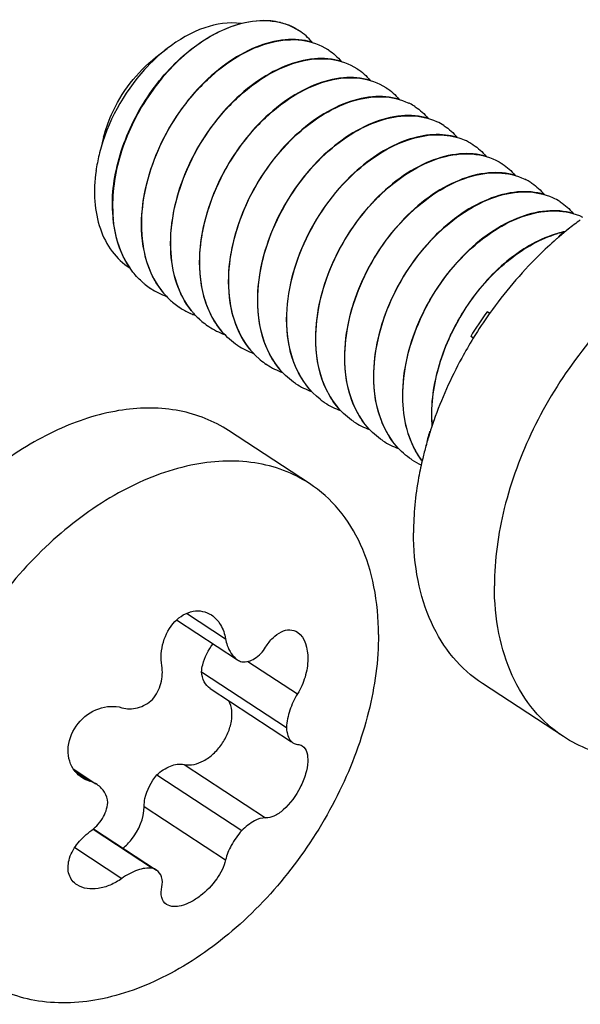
# Model space of a CAD drawing. Header units: millimetres. Extents: x 0 to 4620, y -1280 to 3267.
# Tile 85 of 103: x 3247 to 3262, y 2156 to 2183. Entities that reach past the tile are written whole.
import ezdxf

# ---------------------------------------------------------------- set-up
doc = ezdxf.new("R2010")
doc.units = ezdxf.units.MM
doc.header["$LTSCALE"] = 254.1
doc.layers.get('0').update_dxf_attribs({"linetype": 'CONTINUOUS'})
doc.layers.add('02___PRT_ALL_AXES', color=7, linetype='CONTINUOUS')

msp = doc.modelspace()

# ---------------------------------------------------------------- linework, layer by layer
at = {"color": 7, "linetype": 'Continuous'}
for p, q in [((3250.327, 2181.536), (3250.628, 2181.77)), ((3248.917, 2179.385), (3248.839, 2179.079)), ((3249.162, 2177.406), (3249.162, 2177.402)), ((3249.162, 2177.406), (3249.162, 2177.402)), ((3249.943, 2176.89), (3249.943, 2176.894)), ((3249.943, 2176.89), (3249.944, 2176.894)), ((3261.183, 2176.695), (3261.17, 2176.703)), ((3250.725, 2176.378), (3250.725, 2176.382)), ((3250.725, 2176.378), (3250.725, 2176.382)), ((3251.507, 2175.865), (3251.506, 2175.869)), ((3251.507, 2175.865), (3251.507, 2175.869)), ((3250.189, 2175.306), (3250.183, 2175.31)), ((3250.189, 2175.306), (3250.183, 2175.31)), ((3252.288, 2175.353), (3252.288, 2175.357)), ((3252.288, 2175.353), (3252.288, 2175.357)), ((3250.971, 2174.794), (3250.965, 2174.798)), ((3250.971, 2174.794), (3250.965, 2174.798)), ((3253.07, 2174.841), (3253.07, 2174.845)), ((3253.07, 2174.841), (3253.07, 2174.845)), ((3259.319, 2174.636), (3259.247, 2174.684)), ((3253.851, 2174.328), (3253.851, 2174.332)), ((3253.851, 2174.328), (3253.851, 2174.332)), ((3258.878, 2173.969), (3258.806, 2174.017)), ((3252.534, 2173.769), (3252.528, 2173.773)), ((3252.534, 2173.769), (3252.528, 2173.773)), ((3254.633, 2173.816), (3254.633, 2173.82)), ((3254.633, 2173.816), (3254.633, 2173.82)), ((3253.315, 2173.257), (3253.309, 2173.261)), ((3253.315, 2173.257), (3253.309, 2173.261)), ((3255.414, 2173.304), (3255.414, 2173.308)), ((3255.414, 2173.304), (3255.414, 2173.308)), ((3254.097, 2172.744), (3254.091, 2172.749)), ((3254.097, 2172.744), (3254.091, 2172.748)), ((3256.196, 2172.791), (3256.196, 2172.795)), ((3256.196, 2172.791), (3256.196, 2172.795)), ((3256.977, 2172.279), (3256.977, 2172.283)), ((3256.977, 2172.279), (3256.977, 2172.283)), ((3255.66, 2171.72), (3255.654, 2171.724)), ((3255.66, 2171.72), (3255.654, 2171.724)), ((3257.759, 2171.767), (3257.759, 2171.771)), ((3257.759, 2171.767), (3257.759, 2171.771)), ((3257.712, 2171.442), (3257.696, 2171.453)), ((3256.442, 2171.207), (3256.435, 2171.211)), ((3256.442, 2171.207), (3256.436, 2171.212)), ((3257.223, 2170.695), (3257.217, 2170.699)), ((3257.223, 2170.695), (3257.217, 2170.699)), ((3251.154, 2166.56), (3252.203, 2165.872)), ((3250.885, 2166.38), (3252.522, 2165.307)), ((3252.803, 2165.263), (3254.14, 2164.387)), ((3251.557, 2164.983), (3253.842, 2163.485)), ((3251.787, 2164.533), (3253.982, 2163.094)), ((3248.1, 2162.369), (3248.708, 2161.97)), ((3248.157, 2162.292), (3248.55, 2162.035)), ((3251.087, 2162.486), (3253.281, 2161.047)), ((3250.353, 2162.205), (3252.639, 2160.706)), ((3250.009, 2161.353), (3252.203, 2159.915)), ((3248.633, 2160.743), (3250.233, 2159.694)), ((3248.646, 2160.754), (3250.34, 2159.644)), ((3248.14, 2160.249), (3249.408, 2159.417))]:
    msp.add_line(p, q, dxfattribs=at)
for centre, radius, start, end in [((3253.267, 2180.789), 1.732, 75.7332, 76.6346), ((3253.28, 2180.837), 1.681, 69.3114, 75.7568), ((3253.298, 2180.886), 1.629, 67.0454, 69.2845), ((3253.31, 2180.915), 1.598, 61.4331, 67.0529), ((3253.321, 2180.936), 1.574, 57.4455, 61.4201), ((3253.322, 2180.938), 1.572, 56.7501, 57.4439), ((3254.103, 2180.424), 1.574, 55.9068, 57.024), ((3254.884, 2179.911), 1.574, 56.7535, 57.0245), ((3255.666, 2179.399), 1.574, 56.7535, 57.0244), ((3256.441, 2178.875), 1.588, 62.9664, 64.0411), ((3256.445, 2178.883), 1.579, 57.0296, 62.9677), ((3256.447, 2178.887), 1.574, 56.753, 57.024), ((3257.218, 2178.353), 1.598, 64.9479, 65.4982), ((3257.224, 2178.366), 1.584, 57.0387, 64.9521), ((3257.229, 2178.374), 1.575, 56.7543, 57.025), ((3257.973, 2177.773), 1.671, 71.7112, 71.9745), ((3257.987, 2177.812), 1.63, 64.4909, 71.7357), ((3258.006, 2177.854), 1.584, 59.4503, 64.4622), ((3258.01, 2177.861), 1.575, 57.0249, 59.445), ((3258.011, 2177.862), 1.574, 56.7535, 57.0245), ((3253.25, 2177.823), 4.584, 165.6607, 171.0625), ((3252.995, 2177.867), 4.326, 171.1057, 171.8327), ((3258.792, 2177.35), 1.574, 56.7536, 57.0245), ((3259.568, 2176.828), 1.585, 61.6256, 64.04), ((3259.572, 2176.835), 1.577, 57.0266, 61.6251), ((3259.574, 2176.837), 1.574, 55.9304, 57.024), ((3260.344, 2176.304), 1.598, 64.8862, 65.423), ((3260.35, 2176.317), 1.584, 57.0391, 64.8905), ((3252.88, 2177.539), 3.727, 182.0318, 184.8613), ((3252.884, 2177.534), 3.724, 182.0312, 184.9291), ((3260.355, 2176.325), 1.574, 56.7547, 57.0254), ((3266.457, 2169.934), 8.59, 125.819, 127.9911), ((3261.903, 2174.158), 2.741, 101.6496, 106.0913), ((3261.913, 2174.14), 2.755, 102.0159, 106.1923), ((3260.458, 2176.349), 0.795, 25.3174, 26.419), ((3251.279, 2176.966), 1.985, 229.2255, 231.4172), ((3251.272, 2176.957), 1.975, 231.4173, 236.5334), ((3251.286, 2176.984), 2.004, 236.8287, 250.3178), ((3252.269, 2176.628), 2.259, 212.9639, 213.3472), ((3252.218, 2176.594), 2.198, 213.3288, 217.9117), ((3252.168, 2176.556), 2.135, 217.9316, 218.5915), ((3252.156, 2176.546), 2.119, 218.5916, 219.2979), ((3252.127, 2176.521), 2.081, 219.286, 224.3763), ((3252.094, 2176.491), 2.036, 224.389, 226.5004), ((3252.072, 2176.467), 2.003, 226.4958, 230.8335), ((3252.052, 2176.442), 1.972, 230.8402, 236.2002), ((3252.049, 2176.439), 1.967, 236.2046, 236.5382), ((3252.057, 2176.453), 1.983, 236.7754, 245.6281), ((3252.067, 2176.473), 2.006, 245.6217, 246.3403), ((3252.078, 2176.498), 2.033, 246.3484, 250.1551), ((3252.934, 2176.031), 2.114, 218.4157, 221.1412), ((3252.908, 2176.008), 2.08, 221.1449, 222.6586), ((3252.876, 2175.979), 2.037, 222.6486, 227.5735), ((3267.805, 2168.541), 10.534, 144.3301, 148.6812), ((3252.848, 2175.948), 1.995, 227.5854, 230.0232), ((3252.837, 2175.936), 1.978, 230.0232, 235.5179), ((3252.832, 2175.929), 1.97, 235.5232, 236.753), ((3252.849, 2175.959), 2.005, 236.8291, 250.3568), ((3253.631, 2175.447), 2.004, 236.8287, 250.3326), ((3254.406, 2174.918), 1.987, 229.2602, 230.3644), ((3254.399, 2174.91), 1.977, 230.3631, 236.5309), ((3254.412, 2174.934), 2.004, 236.8285, 250.3114), ((3255.194, 2174.422), 2.004, 236.8285, 250.325), ((3255.961, 2173.883), 1.974, 232.1755, 235.9853), ((3255.959, 2173.879), 1.97, 235.9871, 236.753), ((3255.975, 2173.91), 2.005, 236.8291, 250.3545), ((3256.757, 2173.397), 2.004, 236.8287, 250.3325), ((3261.486, 2171.903), 3.736, 182.0341, 184.5883), ((3261.502, 2171.9), 3.746, 182.0361, 184.3119), ((3266.043, 2169.209), 8.644, 164.9539, 167.5618), ((3257.749, 2172.237), 0.786, 266.1198, 267.551), ((3257.538, 2172.885), 2.004, 236.8284, 250.3028), ((3258.309, 2172.351), 1.98, 236.7679, 245.0939), ((3259.231, 2171.967), 2.171, 216.2335, 217.0438)]:
    msp.add_arc(centre, radius, start, end, dxfattribs=at)
for points, knots in [([(3249.156, 2177.406), (3249.136, 2177.946), (3249.328, 2179.074), (3250.091, 2180.59), (3251.201, 2181.801), (3252.144, 2182.323), (3252.615, 2182.446)], [0, 0, 0, 0, 0.249496, 0.516858, 0.775152, 1, 1, 1, 1]), ([(3252.631, 2182.444), (3252.16, 2182.323), (3251.215, 2181.804), (3250.102, 2180.593), (3249.336, 2179.076), (3249.143, 2177.947), (3249.162, 2177.406)], [0, 0, 0, 0, 0.224611, 0.48285, 0.750324, 1, 1, 1, 1]), ([(3252.615, 2182.446), (3252.291, 2182.489), (3251.557, 2182.376), (3250.933, 2182.007), (3250.628, 2181.77)], [0, 0, 0, 0, 0.458122, 1, 1, 1, 1]), ([(3252.615, 2182.446), (3252.888, 2182.517), (3253.436, 2182.577), (3253.966, 2182.396), (3254.178, 2182.257)], [0, 0, 0, 0, 0.52693, 1, 1, 1, 1]), ([(3253.667, 2182.473), (3253.587, 2182.492), (3253.244, 2182.549), (3252.888, 2182.51), (3252.631, 2182.444)], [0, 0, 0, 0, 0.236409, 1, 1, 1, 1]), ([(3249.943, 2176.894), (3249.918, 2177.626), (3250.191, 2178.765), (3250.932, 2180.077), (3251.667, 2180.94), (3252.505, 2181.589), (3253.382, 2181.973), (3254.236, 2182.056), (3254.751, 2181.879), (3254.96, 2181.744)], [0, 0, 0, 0, 0.271603, 0.416203, 0.557367, 0.688725, 0.805844, 0.907992, 1, 1, 1, 1]), ([(3254.532, 2181.942), (3254.3, 2182.01), (3253.773, 2182.047), (3252.97, 2181.828), (3252.168, 2181.365), (3251.421, 2180.691), (3250.779, 2179.85), (3250.289, 2178.899), (3249.987, 2177.902), (3249.926, 2177.221), (3249.937, 2176.894)], [0, 0, 0, 0, 0.094682, 0.201592, 0.322216, 0.454397, 0.593716, 0.73466, 0.871641, 1, 1, 1, 1]), ([(3250.628, 2181.77), (3250.411, 2181.601), (3249.587, 2180.827), (3249.019, 2179.784), (3248.808, 2178.959)], [0, 0, 0, 0, 0.244392, 1, 1, 1, 1]), ([(3248.917, 2179.385), (3248.97, 2179.593), (3249.26, 2180.41), (3249.812, 2181.137), (3250.327, 2181.536)], [0, 0, 0, 0, 0.247658, 1, 1, 1, 1]), ([(3255.319, 2181.428), (3255.087, 2181.497), (3254.56, 2181.536), (3253.756, 2181.317), (3252.953, 2180.856), (3251.939, 2179.941), (3251, 2178.455), (3250.695, 2177.055), (3250.719, 2176.382)], [0, 0, 0, 0, 0.094872, 0.201995, 0.32289, 0.455403, 0.73532, 1, 1, 1, 1]), ([(3250.725, 2176.382), (3250.7, 2177.114), (3250.973, 2178.253), (3251.714, 2179.565), (3252.448, 2180.428), (3253.286, 2181.076), (3254.163, 2181.46), (3255.017, 2181.544), (3255.533, 2181.367), (3255.741, 2181.232)], [0, 0, 0, 0, 0.271608, 0.416209, 0.557376, 0.688731, 0.805846, 0.907994, 1, 1, 1, 1]), ([(3251.506, 2175.869), (3251.481, 2176.601), (3251.754, 2177.741), (3252.495, 2179.052), (3253.23, 2179.916), (3254.068, 2180.564), (3254.945, 2180.948), (3255.799, 2181.032), (3256.315, 2180.855), (3256.523, 2180.72)], [0, 0, 0, 0, 0.271612, 0.416209, 0.557373, 0.688729, 0.805842, 0.90799, 1, 1, 1, 1]), ([(3256.099, 2180.916), (3255.867, 2180.985), (3255.34, 2181.023), (3254.536, 2180.804), (3253.734, 2180.342), (3252.986, 2179.668), (3252.343, 2178.828), (3251.853, 2177.876), (3251.551, 2176.878), (3251.489, 2176.197), (3251.5, 2175.869)], [0, 0, 0, 0, 0.094643, 0.201507, 0.322098, 0.454273, 0.593616, 0.734593, 0.871608, 1, 1, 1, 1]), ([(3252.288, 2175.357), (3252.264, 2176.064), (3252.601, 2177.529), (3253.621, 2179.06), (3254.711, 2179.961), (3255.557, 2180.381), (3256.391, 2180.525), (3256.916, 2180.41), (3257.136, 2180.302)], [0, 0, 0, 0, 0.268957, 0.551807, 0.683863, 0.802757, 0.907041, 1, 1, 1, 1]), ([(3256.88, 2180.404), (3256.648, 2180.472), (3256.121, 2180.511), (3255.317, 2180.292), (3254.515, 2179.83), (3253.767, 2179.156), (3253.125, 2178.315), (3252.634, 2177.364), (3252.332, 2176.366), (3252.27, 2175.684), (3252.282, 2175.357)], [0, 0, 0, 0, 0.094649, 0.201517, 0.322111, 0.454287, 0.593624, 0.734596, 0.87161, 1, 1, 1, 1]), ([(3257.663, 2179.891), (3257.432, 2179.96), (3256.904, 2179.999), (3256.1, 2179.78), (3255.298, 2179.318), (3254.284, 2178.404), (3253.344, 2176.917), (3253.039, 2175.518), (3253.063, 2174.845)], [0, 0, 0, 0, 0.094878, 0.202005, 0.322901, 0.455415, 0.735322, 1, 1, 1, 1]), ([(3254.894, 2178.933), (3255.129, 2179.149), (3255.616, 2179.522), (3256.409, 2179.885), (3257.184, 2180.006), (3257.672, 2179.902), (3257.881, 2179.807)], [0, 0, 0, 0, 0.292738, 0.556846, 0.790311, 1, 1, 1, 1]), ([(3258.441, 2179.38), (3258.234, 2179.441), (3257.771, 2179.485), (3257.056, 2179.328), (3256.332, 2178.97), (3255.885, 2178.624), (3255.669, 2178.425)], [0, 0, 0, 0, 0.211839, 0.447581, 0.711116, 1, 1, 1, 1]), ([(3255.675, 2178.42), (3255.895, 2178.622), (3256.349, 2178.974), (3257.087, 2179.334), (3257.814, 2179.484), (3258.283, 2179.43), (3258.49, 2179.362)], [0, 0, 0, 0, 0.289652, 0.553343, 0.788656, 1, 1, 1, 1]), ([(3253.07, 2174.845), (3253.044, 2175.59), (3253.418, 2177.127), (3254.321, 2178.406), (3254.894, 2178.933)], [0, 0, 0, 0, 0.489107, 1, 1, 1, 1]), ([(3254.633, 2173.82), (3254.607, 2174.552), (3254.881, 2175.692), (3255.622, 2177.003), (3256.356, 2177.866), (3257.194, 2178.515), (3258.071, 2178.899), (3258.925, 2178.982), (3259.441, 2178.805), (3259.649, 2178.67)], [0, 0, 0, 0, 0.271613, 0.41621, 0.557371, 0.688727, 0.80584, 0.90799, 1, 1, 1, 1]), ([(3259.224, 2178.867), (3258.993, 2178.935), (3258.466, 2178.974), (3257.662, 2178.755), (3256.86, 2178.293), (3256.112, 2177.619), (3255.469, 2176.778), (3254.979, 2175.827), (3254.677, 2174.829), (3254.615, 2174.147), (3254.627, 2173.82)], [0, 0, 0, 0, 0.094648, 0.201519, 0.322114, 0.45429, 0.593625, 0.734597, 0.87161, 1, 1, 1, 1]), ([(3248.713, 2178.481), (3248.674, 2178.209), (3248.648, 2177.677), (3248.79, 2176.926), (3249.11, 2176.294), (3249.44, 2175.98), (3249.621, 2175.862)], [0, 0, 0, 0, 0.283444, 0.542045, 0.77793, 1, 1, 1, 1]), ([(3255.669, 2178.425), (3255.095, 2177.897), (3254.192, 2176.617), (3253.818, 2175.078), (3253.845, 2174.332)], [0, 0, 0, 0, 0.510949, 1, 1, 1, 1]), ([(3253.851, 2174.332), (3253.825, 2175.077), (3254.199, 2176.615), (3255.102, 2177.893), (3255.675, 2178.42)], [0, 0, 0, 0, 0.489104, 1, 1, 1, 1]), ([(3255.414, 2173.308), (3255.39, 2174.015), (3255.728, 2175.48), (3256.747, 2177.011), (3257.837, 2177.912), (3258.684, 2178.332), (3259.517, 2178.476), (3260.042, 2178.36), (3260.262, 2178.253)], [0, 0, 0, 0, 0.268957, 0.551808, 0.683864, 0.802757, 0.907042, 1, 1, 1, 1]), ([(3260.006, 2178.354), (3259.774, 2178.423), (3259.247, 2178.461), (3258.443, 2178.243), (3257.641, 2177.78), (3256.893, 2177.106), (3256.251, 2176.266), (3255.76, 2175.314), (3255.458, 2174.316), (3255.396, 2173.635), (3255.408, 2173.308)], [0, 0, 0, 0, 0.094651, 0.201521, 0.322118, 0.454294, 0.59363, 0.734599, 0.871612, 1, 1, 1, 1]), ([(3260.789, 2177.841), (3260.558, 2177.91), (3260.031, 2177.949), (3259.227, 2177.731), (3258.424, 2177.269), (3257.41, 2176.355), (3256.471, 2174.868), (3256.166, 2173.469), (3256.19, 2172.795)], [0, 0, 0, 0, 0.094876, 0.202001, 0.322897, 0.45541, 0.73532, 1, 1, 1, 1]), ([(3256.196, 2172.795), (3256.171, 2173.498), (3256.505, 2174.953), (3257.513, 2176.477), (3258.591, 2177.381), (3259.431, 2177.807), (3260.261, 2177.963), (3260.787, 2177.859), (3261.009, 2177.757)], [0, 0, 0, 0, 0.268343, 0.550793, 0.682931, 0.80213, 0.90682, 1, 1, 1, 1]), ([(3256.977, 2172.283), (3256.953, 2172.989), (3257.29, 2174.452), (3258.306, 2175.98), (3259.393, 2176.882), (3260.238, 2177.304), (3261.071, 2177.451), (3261.596, 2177.339), (3261.816, 2177.233)], [0, 0, 0, 0, 0.268799, 0.551549, 0.683626, 0.802596, 0.906987, 1, 1, 1, 1]), ([(3261.567, 2177.33), (3261.335, 2177.399), (3260.808, 2177.436), (3260.005, 2177.217), (3259.203, 2176.755), (3258.455, 2176.08), (3257.813, 2175.24), (3257.323, 2174.289), (3257.021, 2173.291), (3256.96, 2172.61), (3256.971, 2172.283)], [0, 0, 0, 0, 0.094668, 0.201565, 0.322181, 0.454361, 0.593691, 0.734646, 0.871633, 1, 1, 1, 1]), ([(3249.167, 2177.223), (3249.178, 2177.095), (3249.243, 2176.619), (3249.421, 2176.153), (3249.622, 2175.863)], [0, 0, 0, 0, 0.267061, 1, 1, 1, 1]), ([(3249.629, 2175.857), (3249.565, 2175.95), (3249.322, 2176.366), (3249.205, 2176.849), (3249.173, 2177.214)], [0, 0, 0, 0, 0.236136, 1, 1, 1, 1]), ([(3249.937, 2176.894), (3249.949, 2176.551), (3250.058, 2175.897), (3250.398, 2175.318), (3250.61, 2175.095)], [0, 0, 0, 0, 0.527407, 1, 1, 1, 1]), ([(3250.374, 2175.399), (3250.307, 2175.502), (3250.059, 2175.962), (3249.958, 2176.492), (3249.943, 2176.89)], [0, 0, 0, 0, 0.234921, 1, 1, 1, 1]), ([(3261.143, 2176.791), (3260.678, 2176.657), (3259.752, 2176.126), (3258.664, 2174.916), (3257.92, 2173.415), (3257.734, 2172.303), (3257.753, 2171.771)], [0, 0, 0, 0, 0.226216, 0.484646, 0.751276, 1, 1, 1, 1]), ([(3257.759, 2171.771), (3257.74, 2172.302), (3257.927, 2173.413), (3258.67, 2174.911), (3259.756, 2176.119), (3260.68, 2176.651), (3261.145, 2176.786)], [0, 0, 0, 0, 0.248727, 0.515299, 0.773703, 1, 1, 1, 1]), ([(3250.719, 2176.382), (3250.73, 2176.071), (3250.822, 2175.476), (3251.1, 2174.936), (3251.275, 2174.716)], [0, 0, 0, 0, 0.525293, 1, 1, 1, 1]), ([(3251.277, 2174.717), (3251.103, 2174.937), (3250.828, 2175.476), (3250.736, 2176.068), (3250.725, 2176.378)], [0, 0, 0, 0, 0.474776, 1, 1, 1, 1]), ([(3249.982, 2175.462), (3249.882, 2175.548), (3249.759, 2175.678), (3249.655, 2175.82), (3249.629, 2175.857)], [0, 0, 0, 0, 0.746206, 1, 1, 1, 1]), ([(3251.5, 2175.869), (3251.513, 2175.526), (3251.622, 2174.872), (3251.962, 2174.293), (3252.174, 2174.069)], [0, 0, 0, 0, 0.527421, 1, 1, 1, 1]), ([(3252.528, 2173.773), (3252.373, 2173.875), (3252.086, 2174.13), (3251.649, 2174.812), (3251.522, 2175.441), (3251.507, 2175.865)], [0, 0, 0, 0, 0.230886, 0.471046, 1, 1, 1, 1]), ([(3252.282, 2175.357), (3252.294, 2175.014), (3252.403, 2174.36), (3252.743, 2173.781), (3252.955, 2173.558)], [0, 0, 0, 0, 0.527408, 1, 1, 1, 1]), ([(3253.109, 2173.412), (3252.853, 2173.632), (3252.431, 2174.25), (3252.302, 2174.973), (3252.288, 2175.353)], [0, 0, 0, 0, 0.470548, 1, 1, 1, 1]), ([(3253.063, 2174.845), (3253.076, 2174.502), (3253.185, 2173.848), (3253.524, 2173.269), (3253.736, 2173.046)], [0, 0, 0, 0, 0.527405, 1, 1, 1, 1]), ([(3254.091, 2172.748), (3253.936, 2172.85), (3253.649, 2173.106), (3253.212, 2173.787), (3253.085, 2174.417), (3253.07, 2174.841)], [0, 0, 0, 0, 0.230887, 0.471042, 1, 1, 1, 1]), ([(3253.845, 2174.332), (3253.857, 2173.989), (3253.966, 2173.336), (3254.306, 2172.756), (3254.518, 2172.533)], [0, 0, 0, 0, 0.527412, 1, 1, 1, 1]), ([(3254.75, 2172.323), (3254.472, 2172.54), (3254.006, 2173.173), (3253.865, 2173.931), (3253.851, 2174.328)], [0, 0, 0, 0, 0.469738, 1, 1, 1, 1]), ([(3254.627, 2173.82), (3254.639, 2173.477), (3254.748, 2172.823), (3255.088, 2172.243), (3255.3, 2172.02)], [0, 0, 0, 0, 0.527419, 1, 1, 1, 1]), ([(3255.654, 2171.724), (3255.499, 2171.826), (3255.213, 2172.081), (3254.775, 2172.763), (3254.648, 2173.392), (3254.633, 2173.816)], [0, 0, 0, 0, 0.230885, 0.471045, 1, 1, 1, 1]), ([(3255.408, 2173.308), (3255.42, 2172.965), (3255.529, 2172.311), (3255.869, 2171.732), (3256.081, 2171.508)], [0, 0, 0, 0, 0.527409, 1, 1, 1, 1]), ([(3256.435, 2171.211), (3256.281, 2171.313), (3255.994, 2171.569), (3255.557, 2172.25), (3255.43, 2172.88), (3255.414, 2173.304)], [0, 0, 0, 0, 0.230881, 0.47104, 1, 1, 1, 1]), ([(3256.19, 2172.795), (3256.202, 2172.453), (3256.311, 2171.799), (3256.65, 2171.22), (3256.862, 2170.997)], [0, 0, 0, 0, 0.527401, 1, 1, 1, 1]), ([(3257.217, 2170.699), (3257.062, 2170.801), (3256.776, 2171.056), (3256.338, 2171.738), (3256.211, 2172.367), (3256.196, 2172.791)], [0, 0, 0, 0, 0.230887, 0.471042, 1, 1, 1, 1]), ([(3256.971, 2172.283), (3256.982, 2171.987), (3257.067, 2171.42), (3257.318, 2170.899), (3257.478, 2170.682)], [0, 0, 0, 0, 0.524256, 1, 1, 1, 1]), ([(3257.48, 2170.684), (3257.321, 2170.9), (3257.072, 2171.419), (3256.988, 2171.984), (3256.977, 2172.279)], [0, 0, 0, 0, 0.475844, 1, 1, 1, 1]), ([(3250.486, 2165.149), (3250.451, 2165.358), (3250.485, 2165.797), (3250.78, 2166.352), (3251.221, 2166.63), (3251.588, 2166.629), (3251.749, 2166.561), (3251.82, 2166.514)], [0, 0, 0, 0, 0.271241, 0.542233, 0.781947, 0.891698, 1, 1, 1, 1]), ([(3251.82, 2166.514), (3251.921, 2166.448), (3252.098, 2166.251), (3252.181, 2166.003), (3252.203, 2165.872)], [0, 0, 0, 0, 0.47609, 1, 1, 1, 1]), ([(3253.281, 2165.647), (3253.338, 2165.738), (3253.462, 2165.897), (3253.685, 2166.068), (3253.927, 2166.137), (3254.08, 2166.09), (3254.14, 2166.051)], [0, 0, 0, 0, 0.307149, 0.571742, 0.794674, 1, 1, 1, 1]), ([(3254.14, 2166.051), (3254.353, 2165.911), (3254.462, 2165.408), (3254.363, 2164.842), (3254.228, 2164.527), (3254.14, 2164.387)], [0, 0, 0, 0, 0.432915, 0.717257, 1, 1, 1, 1]), ([(3251.557, 2164.983), (3251.561, 2165.048), (3251.604, 2165.319), (3251.736, 2165.574), (3251.867, 2165.737)], [0, 0, 0, 0, 0.235957, 1, 1, 1, 1]), ([(3252.203, 2165.872), (3252.214, 2165.811), (3252.264, 2165.6), (3252.39, 2165.394), (3252.522, 2165.307)], [0, 0, 0, 0, 0.280053, 1, 1, 1, 1]), ([(3252.639, 2165.251), (3252.758, 2165.239), (3253.029, 2165.322), (3253.205, 2165.526), (3253.281, 2165.647)], [0, 0, 0, 0, 0.455996, 1, 1, 1, 1]), ([(3250.233, 2164.239), (3250.338, 2164.363), (3250.493, 2164.659), (3250.513, 2164.993), (3250.486, 2165.149)], [0, 0, 0, 0, 0.506743, 1, 1, 1, 1]), ([(3251.788, 2164.533), (3251.72, 2164.577), (3251.601, 2164.716), (3251.563, 2164.891), (3251.557, 2164.983)], [0, 0, 0, 0, 0.468692, 1, 1, 1, 1]), ([(3249.408, 2164.017), (3249.544, 2163.977), (3249.856, 2163.977), (3250.121, 2164.134), (3250.233, 2164.239)], [0, 0, 0, 0, 0.480215, 1, 1, 1, 1]), ([(3251.087, 2162.486), (3251.261, 2162.449), (3251.565, 2162.532), (3251.885, 2162.771), (3252.109, 2163.028), (3252.275, 2163.328), (3252.395, 2163.72), (3252.378, 2164.042), (3252.291, 2164.205)], [0, 0, 0, 0, 0.219585, 0.352208, 0.493476, 0.635905, 0.771728, 1, 1, 1, 1]), ([(3254.14, 2164.387), (3254.054, 2164.25), (3253.918, 2163.958), (3253.85, 2163.642), (3253.842, 2163.485)], [0, 0, 0, 0, 0.506914, 1, 1, 1, 1]), ([(3248.1, 2162.369), (3248.045, 2162.453), (3247.965, 2162.649), (3247.945, 2163.089), (3248.187, 2163.632), (3248.743, 2164.042), (3249.21, 2164.076), (3249.408, 2164.017)], [0, 0, 0, 0, 0.11555, 0.238028, 0.499204, 0.76188, 1, 1, 1, 1]), ([(3253.842, 2163.485), (3253.845, 2163.438), (3253.862, 2163.288), (3253.931, 2163.128), (3254.019, 2163.07)], [0, 0, 0, 0, 0.307645, 1, 1, 1, 1]), ([(3254.268, 2162.988), (3254.393, 2162.906), (3254.445, 2162.587), (3254.363, 2162.216), (3254.175, 2161.75), (3253.885, 2161.348), (3253.535, 2161.093), (3253.357, 2161.042), (3253.281, 2161.047)], [0, 0, 0, 0, 0.181398, 0.31887, 0.476794, 0.785359, 0.907477, 1, 1, 1, 1]), ([(3250.353, 2162.205), (3250.46, 2162.306), (3250.685, 2162.465), (3250.967, 2162.51), (3251.087, 2162.486)], [0, 0, 0, 0, 0.547146, 1, 1, 1, 1]), ([(3250.009, 2161.353), (3250.009, 2161.426), (3250.045, 2161.735), (3250.198, 2162.025), (3250.353, 2162.205)], [0, 0, 0, 0, 0.233619, 1, 1, 1, 1]), ([(3249.029, 2161.46), (3249.022, 2161.557), (3248.966, 2161.749), (3248.825, 2161.893), (3248.746, 2161.945)], [0, 0, 0, 0, 0.50509, 1, 1, 1, 1]), ([(3248.55, 2160.678), (3248.682, 2160.773), (3248.905, 2161.003), (3249.019, 2161.31), (3249.029, 2161.46)], [0, 0, 0, 0, 0.519217, 1, 1, 1, 1]), ([(3249.44, 2160.233), (3249.525, 2160.302), (3249.823, 2160.606), (3250.009, 2161.037), (3250.009, 2161.353)], [0, 0, 0, 0, 0.256761, 1, 1, 1, 1]), ([(3253.281, 2161.047), (3253.179, 2161.054), (3252.934, 2160.962), (3252.742, 2160.807), (3252.639, 2160.706)], [0, 0, 0, 0, 0.414329, 1, 1, 1, 1]), ([(3252.639, 2160.706), (3252.531, 2160.584), (3252.354, 2160.335), (3252.233, 2160.052), (3252.203, 2159.915)], [0, 0, 0, 0, 0.536628, 1, 1, 1, 1]), ([(3248.202, 2159.242), (3248.153, 2159.274), (3248.063, 2159.357), (3247.947, 2159.583), (3247.962, 2159.946), (3248.179, 2160.352), (3248.414, 2160.579), (3248.55, 2160.678)], [0, 0, 0, 0, 0.104484, 0.208794, 0.436514, 0.705309, 1, 1, 1, 1]), ([(3252.203, 2159.915), (3252.164, 2159.733), (3251.971, 2159.367), (3251.619, 2159), (3251.273, 2158.778), (3250.978, 2158.654), (3250.724, 2158.645), (3250.614, 2158.718)], [0, 0, 0, 0, 0.25674, 0.553082, 0.69433, 0.818575, 1, 1, 1, 1]), ([(3250.233, 2159.694), (3250.099, 2159.71), (3249.799, 2159.654), (3249.538, 2159.511), (3249.408, 2159.417)], [0, 0, 0, 0, 0.457214, 1, 1, 1, 1]), ([(3250.486, 2159.192), (3250.505, 2159.279), (3250.514, 2159.455), (3250.405, 2159.601), (3250.34, 2159.644)], [0, 0, 0, 0, 0.531195, 1, 1, 1, 1]), ([(3249.408, 2159.417), (3249.311, 2159.347), (3249.105, 2159.23), (3248.7, 2159.106), (3248.362, 2159.137), (3248.202, 2159.242)], [0, 0, 0, 0, 0.282914, 0.550655, 1, 1, 1, 1]), ([(3250.614, 2158.718), (3250.55, 2158.759), (3250.449, 2158.92), (3250.466, 2159.099), (3250.486, 2159.192)], [0, 0, 0, 0, 0.443815, 1, 1, 1, 1])]:
    msp.add_open_spline(points, degree=3, knots=knots, dxfattribs=at)
for points in [[(3254.533, 2181.942), (3254.433, 2182.061), (3254.314, 2182.167), (3254.184, 2182.253)], [(3254.985, 2181.727), (3255.109, 2181.643), (3255.222, 2181.541), (3255.318, 2181.426)], [(3255.747, 2181.228), (3255.879, 2181.142), (3255.998, 2181.035), (3256.099, 2180.915)], [(3256.529, 2180.716), (3256.66, 2180.63), (3256.779, 2180.523), (3256.88, 2180.403)], [(3257.311, 2180.203), (3257.442, 2180.117), (3257.561, 2180.01), (3257.662, 2179.889)], [(3258.092, 2179.691), (3258.223, 2179.605), (3258.341, 2179.499), (3258.441, 2179.38)], [(3258.874, 2179.179), (3259.005, 2179.093), (3259.124, 2178.986), (3259.224, 2178.866)], [(3259.655, 2178.666), (3259.786, 2178.58), (3259.905, 2178.474), (3260.006, 2178.354)], [(3260.456, 2178.141), (3260.58, 2178.058), (3260.693, 2177.955), (3260.789, 2177.84)], [(3261.218, 2177.642), (3261.349, 2177.556), (3261.467, 2177.45), (3261.568, 2177.331)], [(3252.522, 2165.307), (3252.558, 2165.284), (3252.598, 2165.264), (3252.639, 2165.251)], [(3254.019, 2163.07), (3254.055, 2163.046), (3254.097, 2163.032), (3254.14, 2163.029)], [(3254.14, 2163.029), (3254.185, 2163.026), (3254.231, 2163.012), (3254.268, 2162.988)], [(3248.331, 2162.136), (3248.24, 2162.196), (3248.159, 2162.277), (3248.1, 2162.369)], [(3248.55, 2162.035), (3248.473, 2162.058), (3248.398, 2162.092), (3248.331, 2162.136)], [(3248.746, 2161.945), (3248.686, 2161.985), (3248.619, 2162.014), (3248.55, 2162.035)], [(3250.34, 2159.644), (3250.307, 2159.666), (3250.27, 2159.682), (3250.233, 2159.694)]]:
    msp.add_open_spline(points, degree=3, dxfattribs=at)
at = {"layer": '02___PRT_ALL_AXES', "color": 7, "linetype": 'Continuous'}
for p, q in [((3254.184, 2182.253), (3254.178, 2182.257)), ((3254.966, 2181.74), (3254.96, 2181.744)), ((3255.747, 2181.228), (3255.741, 2181.232)), ((3256.529, 2180.716), (3256.523, 2180.72)), ((3257.311, 2180.203), (3257.304, 2180.207)), ((3258.092, 2179.691), (3258.086, 2179.695)), ((3258.874, 2179.179), (3258.867, 2179.183)), ((3259.655, 2178.666), (3259.649, 2178.67)), ((3260.437, 2178.154), (3260.43, 2178.158)), ((3261.218, 2177.642), (3261.212, 2177.646)), ((3261.179, 2176.694), (3261.175, 2176.691)), ((3261.179, 2176.692), (3261.176, 2176.689)), ((3250.189, 2175.306), (3250.183, 2175.31)), ((3250.971, 2174.794), (3250.965, 2174.798)), ((3259.315, 2174.637), (3259.306, 2174.625)), ((3259.318, 2174.634), (3259.309, 2174.622)), ((3251.752, 2174.281), (3251.746, 2174.285)), ((3258.883, 2173.984), (3258.876, 2173.973)), ((3258.886, 2173.982), (3258.879, 2173.971)), ((3252.534, 2173.769), (3252.528, 2173.773)), ((3253.315, 2173.257), (3253.309, 2173.261)), ((3254.097, 2172.744), (3254.091, 2172.748)), ((3254.879, 2172.232), (3254.872, 2172.236)), ((3255.66, 2171.72), (3255.654, 2171.724)), ((3254.464, 2170.053), (3252.286, 2171.481)), ((3257.713, 2171.453), (3257.712, 2171.448)), ((3257.716, 2171.453), (3257.714, 2171.447)), ((3256.442, 2171.207), (3256.435, 2171.211)), ((3257.223, 2170.695), (3257.217, 2170.699)), ((3261.301, 2163.239), (3259.122, 2164.667))]:
    msp.add_line(p, q, dxfattribs=at)
for centre, radius, start, end in [((3267.671, 2169.16), 9.945, 126.4799, 128.8739), ((3267.912, 2168.859), 10.331, 128.8703, 130.6776), ((3268.041, 2168.708), 10.529, 130.6984, 131.102), ((3269.129, 2167.673), 12.034, 144.7145, 148.3689), ((3267.956, 2168.19), 10.75, 160.6692, 161.8637), ((3267.605, 2168.302), 10.381, 162.361, 164.5309), ((3267.83, 2168.232), 10.617, 161.8652, 162.3359), ((3267.237, 2168.404), 9.999, 164.5321, 166.5411)]:
    msp.add_arc(centre, radius, start, end, dxfattribs=at)
for points, knots in [([(3270.073, 2176.62), (3269.855, 2176.763), (3269.379, 2177.004), (3268.303, 2177.28), (3266.777, 2177.192), (3264.946, 2176.474), (3263.191, 2175.224), (3261.647, 2173.545), (3260.433, 2171.57), (3259.648, 2169.462), (3259.444, 2168.003), (3259.444, 2167.303)], [0, 0, 0, 0, 0.047619, 0.09649, 0.20149, 0.320054, 0.451525, 0.59161, 0.734057, 0.872127, 1, 1, 1, 1]), ([(3261.119, 2176.642), (3260.952, 2176.497), (3260.293, 2175.884), (3259.708, 2175.191), (3259.315, 2174.637)], [0, 0, 0, 0, 0.245663, 1, 1, 1, 1]), ([(3258.876, 2173.973), (3258.767, 2173.795), (3258.354, 2173.083), (3258.016, 2172.328), (3257.812, 2171.748)], [0, 0, 0, 0, 0.253033, 1, 1, 1, 1]), ([(3271.931, 2172.556), (3271.931, 2171.856), (3271.726, 2170.397), (3270.941, 2168.288), (3269.727, 2166.314), (3268.183, 2164.635), (3266.428, 2163.385), (3264.597, 2162.666), (3263.071, 2162.579), (3261.995, 2162.855), (3261.519, 2163.096), (3261.301, 2163.239)], [0, 0, 0, 0, 0.127873, 0.265943, 0.40839, 0.548475, 0.679946, 0.79851, 0.90351, 0.952381, 1, 1, 1, 1]), ([(3252.285, 2171.481), (3251.889, 2171.741), (3250.942, 2172.112), (3249.355, 2172.106), (3247.699, 2171.59), (3246.658, 2170.965), (3246.149, 2170.589)], [0, 0, 0, 0, 0.216658, 0.450508, 0.711353, 1, 1, 1, 1]), ([(3254.464, 2170.053), (3254.246, 2170.196), (3253.77, 2170.437), (3252.695, 2170.713), (3251.169, 2170.625), (3249.338, 2169.907), (3247.583, 2168.657), (3246.038, 2166.977), (3244.825, 2165.003), (3244.039, 2162.895), (3243.835, 2161.435), (3243.835, 2160.735)], [0, 0, 0, 0, 0.047619, 0.09649, 0.20149, 0.320054, 0.451525, 0.59161, 0.734057, 0.872127, 1, 1, 1, 1]), ([(3257.512, 2170.731), (3257.471, 2170.562), (3257.332, 2169.904), (3257.265, 2169.229), (3257.265, 2168.731)], [0, 0, 0, 0, 0.258799, 1, 1, 1, 1]), ([(3256.322, 2165.989), (3256.322, 2166.42), (3256.25, 2167.251), (3255.895, 2168.405), (3255.304, 2169.37), (3254.759, 2169.86), (3254.464, 2170.053)], [0, 0, 0, 0, 0.278378, 0.534648, 0.772601, 1, 1, 1, 1]), ([(3259.123, 2164.667), (3258.828, 2164.86), (3258.283, 2165.35), (3257.692, 2166.315), (3257.337, 2167.468), (3257.265, 2168.3), (3257.265, 2168.731)], [0, 0, 0, 0, 0.227399, 0.465351, 0.721621, 1, 1, 1, 1]), ([(3261.301, 2163.239), (3261.007, 2163.432), (3260.461, 2163.922), (3259.871, 2164.886), (3259.516, 2166.04), (3259.444, 2166.871), (3259.444, 2167.303)], [0, 0, 0, 0, 0.227399, 0.465352, 0.721622, 1, 1, 1, 1]), ([(3256.322, 2165.989), (3256.322, 2165.289), (3256.118, 2163.83), (3255.332, 2161.721), (3254.119, 2159.747), (3252.574, 2158.067), (3250.82, 2156.818), (3248.988, 2156.099), (3247.463, 2156.012), (3246.387, 2156.288), (3245.911, 2156.529), (3245.693, 2156.672)], [0, 0, 0, 0, 0.127873, 0.265943, 0.40839, 0.548475, 0.679946, 0.79851, 0.90351, 0.952381, 1, 1, 1, 1])]:
    msp.add_open_spline(points, degree=3, knots=knots, dxfattribs=at)

doc.saveas('drawing.dxf')
